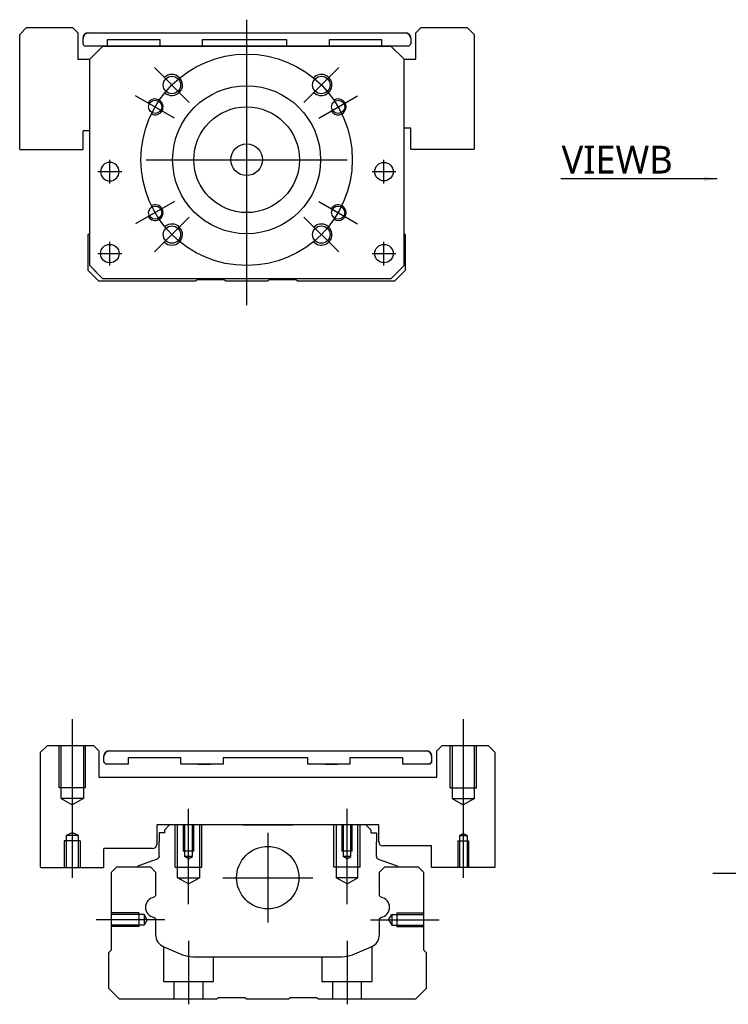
# Model space of a CAD drawing. Header units: millimetres. Extents: x -257 to 3135, y -1556 to 860.
# Tile 6 of 40: x -227 to -92, y -1140 to -953. Entities that reach past the tile are written whole.
import ezdxf
from ezdxf.lldxf.tags import DXFTag

# ---------------------------------------------------------------- set-up
doc = ezdxf.new("R2010")
doc.units = ezdxf.units.MM
doc.layers.get('0').update_dxf_attribs({"linetype": 'CONTINUOUS'})
doc.styles.add('CHN', font='Microsoft JhengHei.ttf')
doc.styles.add('DIM-7', font='SIMPLEX.shx', dxfattribs={"width": 0.7, "bigfont": 'chineset.shx'})
tags = doc.linetypes.add('DASHED', pattern=[25.72, 12.86, -12.86]).pattern_tags.tags
tags[6:7] = [DXFTag(74, 4), DXFTag(75, 0), DXFTag(340, '0'), DXFTag(46, 0.0), DXFTag(50, 0.0), DXFTag(44, 0.0), DXFTag(45, 0.0)]
tags[4:5] = [DXFTag(74, 4), DXFTag(75, 0), DXFTag(340, '0'), DXFTag(46, 0.0), DXFTag(50, 0.0), DXFTag(44, 0.0), DXFTag(45, 0.0)]
doc.dimstyles.new('CNS', dxfattribs={"dimtxt": 3.5, "dimasz": 2.5, "dimexe": 1, "dimexo": 1, "dimgap": 1, "dimtad": 1, "dimdsep": 46, "dimtxsty": 'DIM-7', "dimcen": 0.09, "dimclrd": 4, "dimclre": 4, "dimclrt": 1, "dimadec": 0, "dimazin": 0, "dimtfac": 1, "dimtmove": 0, "dimatfit": 3, "dimfxl": 1, "dimtvp": 0.971429, "dimtolj": 1, "dimarcsym": 0})

msp = doc.modelspace()

# ---------------------------------------------------------------- linework, layer by layer
at = {"ltscale": 0.3}
for p, q in [((-183.66, -953.35), (-183.66, -1007.35)), ((-194.51, -969), (-201.09, -962.42)), ((-172.81, -969), (-166.23, -962.42)), ((-197.3, -971.98), (-204.66, -967.73)), ((-170.02, -971.98), (-162.66, -967.73)), ((-209.55, -984.35), (-209.55, -979.85)), ((-209.55, -984.35), (-209.55, -979.85)), ((-202.66, -979.85), (-164.66, -979.85)), ((-157.67, -984.35), (-157.67, -979.85)), ((-157.67, -984.35), (-157.67, -979.85)), ((-197.3, -987.73), (-204.66, -991.98)), ((-170.02, -987.73), (-162.66, -991.98)), ((-194.51, -990.71), (-201.09, -997.28)), ((-172.81, -990.71), (-166.23, -997.28)), ((-209.55, -999.85), (-209.55, -995.35)), ((-209.55, -999.85), (-209.55, -995.35)), ((-157.67, -999.85), (-157.67, -995.35)), ((-157.67, -999.85), (-157.67, -995.35)), ((-179.66, -1107.15), (-179.66, -1124.15)), ((-188.16, -1115.65), (-171.16, -1115.65))]:
    msp.add_line(p, q, dxfattribs=at)
at = {"linetype": 'Continuous'}
for p, q in [((-225.32, -954.85), (-226.61, -956.15)), ((-225.32, -954.85), (-216.61, -954.85)), ((-215.61, -955.85), (-216.61, -954.85)), ((-150.61, -954.85), (-151.61, -955.85)), ((-150.61, -954.85), (-141.9, -954.85)), ((-140.61, -956.15), (-141.9, -954.85)), ((-226.61, -977.85), (-226.61, -956.15)), ((-215.61, -955.85), (-215.61, -960.85)), ((-214.61, -956.85), (-214.61, -956.85)), ((-214.61, -957.85), (-214.61, -956.85)), ((-213.61, -955.85), (-153.61, -955.85)), ((-213.61, -955.85), (-153.61, -955.85)), ((-210.05, -957.16), (-210.05, -958.35)), ((-200.05, -957.16), (-210.05, -957.16)), ((-200.05, -958.35), (-200.05, -957.16)), ((-192.05, -957.16), (-192.05, -958.35)), ((-176.05, -957.16), (-192.05, -957.16)), ((-176.05, -958.35), (-176.05, -957.16)), ((-168.05, -957.15), (-168.05, -958.35)), ((-158.05, -957.15), (-168.05, -957.15)), ((-158.05, -958.35), (-158.05, -957.15)), ((-152.61, -956.85), (-152.61, -956.85)), ((-152.61, -956.85), (-152.61, -957.85)), ((-151.61, -960.85), (-151.61, -955.85)), ((-140.61, -956.15), (-140.61, -977.85)), ((-210.86, -958.35), (-214.11, -958.35)), ((-213.36, -960.85), (-210.86, -958.35)), ((-210.86, -958.35), (-213.36, -960.85)), ((-210.86, -958.35), (-156.36, -958.35)), ((-156.36, -958.35), (-210.86, -958.35)), ((-156.36, -958.35), (-210.86, -958.35)), ((-153.11, -958.35), (-158.05, -958.35)), ((-156.36, -958.35), (-153.86, -960.85)), ((-153.86, -960.85), (-156.36, -958.35)), ((-215.61, -960.85), (-213.36, -960.85)), ((-213.36, -999.85), (-213.36, -960.85)), ((-153.86, -999.85), (-153.86, -960.85)), ((-153.86, -960.85), (-151.61, -960.85)), ((-152.61, -973.85), (-153.86, -973.85)), ((-152.61, -977.85), (-152.61, -973.85)), ((-214.61, -977.85), (-214.61, -974.35)), ((-213.36, -974.35), (-214.61, -974.35)), ((-226.61, -977.85), (-226.56, -977.9)), ((-226.56, -977.9), (-214.66, -977.9)), ((-214.66, -977.9), (-214.61, -977.85)), ((-152.61, -977.85), (-152.56, -977.9)), ((-140.66, -977.9), (-152.56, -977.9)), ((-140.66, -977.9), (-140.61, -977.85)), ((-213.66, -994.01), (-213.36, -993.71)), ((-213.66, -1000.81), (-213.66, -994.01)), ((-153.86, -993.8), (-153.66, -994.01)), ((-153.66, -994.01), (-153.66, -1000.81)), ((-213.36, -999.85), (-210.86, -1002.35)), ((-156.36, -1002.35), (-153.86, -999.85)), ((-211.66, -1002.81), (-213.66, -1000.81)), ((-210.86, -1002.35), (-212.36, -1000.85)), ((-153.66, -1000.81), (-155.66, -1002.81)), ((-193.31, -1002.81), (-211.66, -1002.81)), ((-210.86, -1002.35), (-210.86, -1002.35)), ((-156.36, -1002.35), (-210.86, -1002.35)), ((-156.36, -1002.35), (-210.86, -1002.35)), ((-192.96, -1002.56), (-193.31, -1002.81)), ((-187.96, -1002.56), (-192.96, -1002.56)), ((-187.61, -1002.81), (-187.96, -1002.56)), ((-179.71, -1002.81), (-187.61, -1002.81)), ((-179.36, -1002.56), (-179.71, -1002.81)), ((-174.36, -1002.56), (-179.36, -1002.56)), ((-174.01, -1002.81), (-174.36, -1002.56)), ((-155.66, -1002.81), (-174.01, -1002.81)), ((-221.37, -1090.65), (-222.66, -1091.94)), ((-221.37, -1090.65), (-212.66, -1090.65)), ((-211.66, -1091.65), (-212.66, -1090.65)), ((-146.66, -1090.65), (-147.66, -1091.65)), ((-146.66, -1090.65), (-137.95, -1090.65)), ((-136.66, -1091.94), (-137.95, -1090.65)), ((-211.66, -1091.65), (-211.66, -1096.65)), ((-210.66, -1093.65), (-210.66, -1092.65)), ((-210.66, -1092.65), (-210.66, -1092.65)), ((-209.66, -1091.65), (-149.66, -1091.65)), ((-209.66, -1091.65), (-149.66, -1091.65)), ((-206.1, -1092.95), (-206.1, -1094.15)), ((-206.1, -1092.95), (-206.1, -1092.95)), ((-196.1, -1092.95), (-206.1, -1092.95)), ((-196.1, -1092.95), (-206.1, -1092.95)), ((-196.1, -1094.15), (-196.1, -1092.95)), ((-196.1, -1092.95), (-196.1, -1092.95)), ((-192.89, -1091.65), (-192.89, -1091.65)), ((-192.89, -1091.65), (-190.44, -1091.65)), ((-192.89, -1091.65), (-190.44, -1091.65)), ((-190.44, -1091.65), (-190.44, -1091.65)), ((-188.1, -1092.95), (-188.1, -1094.15)), ((-188.1, -1092.95), (-188.1, -1092.95)), ((-172.1, -1092.95), (-188.1, -1092.95)), ((-172.1, -1092.95), (-188.1, -1092.95)), ((-172.1, -1094.15), (-172.1, -1092.95)), ((-172.1, -1092.95), (-172.1, -1092.95)), ((-168.89, -1091.65), (-168.89, -1091.65)), ((-168.89, -1091.65), (-166.44, -1091.65)), ((-168.89, -1091.65), (-166.44, -1091.65)), ((-166.44, -1091.65), (-166.44, -1091.65)), ((-164.1, -1092.95), (-164.1, -1094.15)), ((-164.1, -1092.95), (-164.1, -1092.95)), ((-154.1, -1092.95), (-164.1, -1092.95)), ((-154.1, -1092.95), (-164.1, -1092.95)), ((-154.1, -1094.15), (-154.1, -1092.95)), ((-154.1, -1092.95), (-154.1, -1092.95)), ((-148.66, -1092.65), (-148.66, -1093.65)), ((-148.66, -1092.65), (-148.66, -1092.65)), ((-147.66, -1096.65), (-147.66, -1091.65)), ((-136.66, -1091.94), (-136.66, -1113.65)), ((-206.1, -1094.15), (-210.16, -1094.15)), ((-206.1, -1094.15), (-210.16, -1094.15)), ((-188.1, -1094.15), (-196.1, -1094.15)), ((-188.1, -1094.15), (-196.1, -1094.15)), ((-192.89, -1094.15), (-190.44, -1094.15)), ((-190.44, -1094.15), (-190.44, -1094.15)), ((-164.1, -1094.15), (-172.1, -1094.15)), ((-164.1, -1094.15), (-172.1, -1094.15)), ((-168.89, -1094.15), (-166.44, -1094.15)), ((-166.44, -1094.15), (-166.44, -1094.15)), ((-149.16, -1094.15), (-154.1, -1094.15)), ((-149.16, -1094.15), (-154.1, -1094.15)), ((-211.66, -1096.65), (-147.66, -1096.65)), ((-158.66, -1105.65), (-200.66, -1105.65)), ((-200.66, -1105.65), (-200.66, -1109.35)), ((-198.23, -1105.65), (-199.23, -1106.65)), ((-190.36, -1105.65), (-198.23, -1105.65)), ((-184.36, -1105.65), (-174.96, -1105.65)), ((-161.09, -1105.65), (-168.96, -1105.65)), ((-160.09, -1106.65), (-161.09, -1105.65)), ((-158.66, -1108.85), (-158.66, -1105.65)), ((-200.23, -1107.15), (-200.23, -1108.85)), ((-199.23, -1107.15), (-200.23, -1107.15)), ((-199.23, -1106.65), (-199.23, -1107.15)), ((-160.09, -1107.15), (-160.09, -1106.65)), ((-160.09, -1107.15), (-159.09, -1107.15)), ((-159.09, -1107.15), (-159.09, -1108.85)), ((-200.23, -1111.65), (-200.23, -1108.85)), ((-159.09, -1111.65), (-159.09, -1108.85)), ((-148.66, -1109.65), (-157.86, -1109.65)), ((-148.66, -1113.65), (-148.66, -1109.65)), ((-201.46, -1110.15), (-210.66, -1110.15)), ((-210.66, -1113.65), (-210.66, -1110.15)), ((-210.71, -1113.7), (-210.66, -1113.65)), ((-209.21, -1114.6), (-208.21, -1113.6)), ((-208.21, -1113.6), (-201.88, -1113.6)), ((-204.27, -1113.58), (-204.27, -1113.6)), ((-200.56, -1112.12), (-204.14, -1113.42)), ((-201.88, -1113.6), (-200.88, -1114.6)), ((-158.76, -1112.12), (-155.18, -1113.42)), ((-158.53, -1114.6), (-157.53, -1113.6)), ((-157.53, -1113.6), (-151.21, -1113.6)), ((-155.05, -1113.58), (-155.05, -1113.6)), ((-151.21, -1113.6), (-150.21, -1114.6)), ((-148.66, -1113.65), (-148.61, -1113.7)), ((-136.71, -1113.7), (-148.61, -1113.7)), ((-136.71, -1113.7), (-136.66, -1113.65)), ((-209.21, -1129.3), (-209.21, -1114.6)), ((-200.88, -1114.6), (-200.88, -1118.88)), ((-158.53, -1118.88), (-158.53, -1114.6)), ((-150.21, -1114.6), (-150.21, -1129.3)), ((-200.88, -1123.62), (-200.88, -1126.43)), ((-158.53, -1126.43), (-158.53, -1123.62)), ((-209.71, -1129.8), (-209.21, -1129.3)), ((-209.71, -1136.6), (-209.71, -1129.8)), ((-199.34, -1128.74), (-195.78, -1130.22)), ((-163.64, -1130.22), (-160.08, -1128.74)), ((-150.21, -1129.3), (-149.71, -1129.8)), ((-149.71, -1129.8), (-149.71, -1136.6)), ((-193.86, -1130.6), (-165.55, -1130.6)), ((-207.71, -1138.6), (-209.71, -1136.6)), ((-149.71, -1136.6), (-151.71, -1138.6)), ((-189.36, -1138.6), (-207.71, -1138.6)), ((-189.01, -1138.35), (-189.36, -1138.6)), ((-184.01, -1138.35), (-189.01, -1138.35)), ((-183.66, -1138.6), (-184.01, -1138.35)), ((-175.76, -1138.6), (-183.66, -1138.6)), ((-175.41, -1138.35), (-175.76, -1138.6)), ((-170.41, -1138.35), (-175.41, -1138.35)), ((-170.06, -1138.6), (-170.41, -1138.35)), ((-151.71, -1138.6), (-170.06, -1138.6))]:
    msp.add_line(p, q, dxfattribs=at)
at = {"linetype": 'DASHED'}
for p, q in [((-210.05, -957.16), (-210.05, -957.15)), ((-200.05, -957.16), (-200.05, -957.15)), ((-192.05, -957.16), (-192.05, -957.15)), ((-176.05, -957.16), (-176.05, -957.15)), ((-168.05, -957.15), (-168.05, -957.15)), ((-158.05, -957.15), (-158.05, -957.15)), ((-210.86, -958.35), (-210.86, -958.35)), ((-200.05, -958.36), (-200.05, -958.35)), ((-194.39, -958.35), (-196.84, -958.35)), ((-192.05, -958.35), (-192.05, -958.36)), ((-176.05, -958.36), (-176.05, -958.35)), ((-172.84, -958.35), (-170.39, -958.35)), ((-168.05, -958.35), (-168.05, -958.36)), ((-156.36, -958.35), (-156.36, -958.35)), ((-213.36, -960.85), (-213.36, -960.85)), ((-153.86, -960.85), (-153.86, -960.85)), ((-211.3, -982.1), (-211.3, -982.1)), ((-207.8, -982.1), (-207.8, -982.1)), ((-159.42, -982.1), (-159.42, -982.1)), ((-155.92, -982.1), (-155.92, -982.1)), ((-213.36, -985.35), (-213.36, -985.35)), ((-153.86, -985.35), (-153.86, -985.35)), ((-211.3, -997.6), (-211.3, -997.6)), ((-207.8, -997.6), (-207.8, -997.6)), ((-153.86, -999.85), (-154.86, -1000.85)), ((-212.36, -1000.85), (-212.36, -1000.85)), ((-154.86, -1000.85), (-154.86, -1000.85)), ((-156.36, -1002.35), (-156.36, -1002.35))]:
    msp.add_line(p, q, dxfattribs=at)
for p, q in [((-211.8, -982.1), (-207.3, -982.1)), ((-211.8, -982.1), (-207.3, -982.1)), ((-159.92, -982.1), (-155.42, -982.1)), ((-159.92, -982.1), (-155.42, -982.1)), ((-211.8, -997.6), (-207.3, -997.6)), ((-211.8, -997.6), (-207.3, -997.6)), ((-159.92, -997.6), (-155.42, -997.6)), ((-159.92, -997.6), (-155.42, -997.6)), ((-222.66, -1113.65), (-222.66, -1091.94)), ((-222.66, -1113.65), (-222.61, -1113.7)), ((-222.61, -1113.7), (-210.71, -1113.7)), ((-95.42, -1114.81), (72.88, -1114.81))]:
    msp.add_line(p, q)
at = {"ltscale": 0.1}
for p, q in [((-216.66, -1085.65), (-216.66, -1115.7)), ((-142.66, -1085.65), (-142.66, -1115.7)), ((-194.66, -1120.65), (-194.66, -1102.65)), ((-164.66, -1120.65), (-164.66, -1102.65)), ((-199.11, -1123.6), (-212.11, -1123.6)), ((-160.21, -1123.6), (-147.21, -1123.6)), ((-194.66, -1127.6), (-194.66, -1139.6)), ((-164.66, -1127.6), (-164.66, -1139.6))]:
    msp.add_line(p, q, dxfattribs=at)
at = {"linetype": 'DASHED', "ltscale": 0.3}
for p, q in [((-219.16, -1098.65), (-219.16, -1090.65)), ((-218.76, -1100.65), (-218.76, -1090.65)), ((-214.56, -1090.65), (-214.56, -1100.65)), ((-214.16, -1098.65), (-214.16, -1090.65)), ((-145.16, -1098.65), (-145.16, -1090.65)), ((-144.76, -1090.65), (-144.76, -1100.65)), ((-140.56, -1100.65), (-140.56, -1090.65)), ((-140.16, -1098.65), (-140.16, -1090.65)), ((-214.16, -1098.65), (-219.16, -1098.65)), ((-145.16, -1098.65), (-140.16, -1098.65)), ((-214.56, -1100.65), (-218.76, -1100.65)), ((-218.76, -1100.65), (-216.66, -1101.86)), ((-214.56, -1100.65), (-216.66, -1101.86)), ((-144.76, -1100.65), (-140.56, -1100.65)), ((-144.76, -1100.65), (-142.66, -1101.86)), ((-140.56, -1100.65), (-142.66, -1101.86))]:
    msp.add_line(p, q, dxfattribs=at)
at = {"linetype": 'DASHED', "ltscale": 0.1}
for p, q in [((-197.16, -1113.65), (-197.16, -1105.65)), ((-196.73, -1115.65), (-196.73, -1105.65)), ((-195.66, -1105.65), (-195.66, -1110.65)), ((-195.4, -1105.65), (-195.4, -1111.65)), ((-193.92, -1111.65), (-193.92, -1105.65)), ((-193.66, -1110.65), (-193.66, -1105.65)), ((-192.59, -1105.65), (-192.59, -1115.65)), ((-192.16, -1113.65), (-192.16, -1105.65)), ((-167.16, -1113.65), (-167.16, -1105.65)), ((-166.73, -1105.65), (-166.73, -1115.65)), ((-165.66, -1105.65), (-165.66, -1110.65)), ((-165.4, -1105.65), (-165.4, -1111.65)), ((-163.92, -1111.65), (-163.92, -1105.65)), ((-163.66, -1110.65), (-163.66, -1105.65)), ((-162.59, -1115.65), (-162.59, -1105.65)), ((-162.16, -1113.65), (-162.16, -1105.65)), ((-217.83, -1107.7), (-216.66, -1107.13)), ((-217.83, -1107.7), (-217.83, -1113.7)), ((-215.48, -1107.7), (-217.83, -1107.7)), ((-215.48, -1107.7), (-216.66, -1107.13)), ((-215.48, -1113.7), (-215.48, -1107.7)), ((-143.4, -1107.7), (-142.66, -1107.27)), ((-143.4, -1107.7), (-141.92, -1107.7)), ((-143.4, -1107.7), (-143.4, -1113.7)), ((-141.92, -1107.7), (-142.66, -1107.27)), ((-141.92, -1107.7), (-141.92, -1113.7)), ((-215.16, -1108.7), (-218.16, -1108.7)), ((-218.16, -1108.7), (-218.16, -1113.7)), ((-215.16, -1108.7), (-215.16, -1113.7)), ((-143.66, -1108.7), (-141.66, -1108.7)), ((-143.66, -1108.7), (-143.66, -1113.7)), ((-141.66, -1108.7), (-141.66, -1113.7)), ((-193.66, -1110.65), (-195.66, -1110.65)), ((-193.92, -1111.65), (-195.4, -1111.65)), ((-194.66, -1112.08), (-195.4, -1111.65)), ((-194.66, -1112.08), (-193.92, -1111.65)), ((-163.66, -1110.65), (-165.66, -1110.65)), ((-163.92, -1111.65), (-165.4, -1111.65)), ((-164.66, -1112.08), (-165.4, -1111.65)), ((-164.66, -1112.08), (-163.92, -1111.65)), ((-197.16, -1113.65), (-192.16, -1113.65)), ((-162.16, -1113.65), (-167.16, -1113.65)), ((-196.73, -1115.65), (-192.59, -1115.65)), ((-194.66, -1116.84), (-196.73, -1115.65)), ((-194.66, -1116.84), (-192.59, -1115.65)), ((-162.59, -1115.65), (-166.73, -1115.65)), ((-164.66, -1116.84), (-166.73, -1115.65)), ((-164.66, -1116.84), (-162.59, -1115.65)), ((-204.08, -1122.3), (-209.08, -1122.3)), ((-203.08, -1122.6), (-209.08, -1122.6)), ((-204.08, -1122.3), (-204.08, -1124.9)), ((-203.08, -1122.6), (-203.08, -1124.61)), ((-202.49, -1123.6), (-203.08, -1122.6)), ((-156.79, -1123.6), (-156.21, -1122.6)), ((-156.21, -1122.6), (-156.21, -1124.61)), ((-156.21, -1122.6), (-150.21, -1122.6)), ((-155.21, -1122.3), (-155.21, -1124.9)), ((-155.21, -1122.3), (-150.21, -1122.3)), ((-203.08, -1124.61), (-209.08, -1124.61)), ((-204.08, -1124.9), (-209.08, -1124.9)), ((-204.08, -1124.68), (-204.08, -1124.73)), ((-202.49, -1123.6), (-203.08, -1124.61)), ((-156.79, -1123.6), (-156.21, -1124.61)), ((-156.21, -1124.61), (-150.21, -1124.61)), ((-155.21, -1124.68), (-155.21, -1124.73)), ((-155.21, -1124.9), (-150.21, -1124.9)), ((-159.91, -1135.3), (-159.91, -1128.67)), ((-199.41, -1128.73), (-199.41, -1135.3)), ((-189.91, -1135.3), (-189.91, -1130.6)), ((-169.41, -1130.6), (-169.41, -1135.3)), ((-199.41, -1135.3), (-189.91, -1135.3)), ((-197.41, -1135.3), (-197.41, -1138.6)), ((-191.91, -1138.6), (-191.91, -1135.3)), ((-169.41, -1135.3), (-159.91, -1135.3)), ((-167.41, -1135.3), (-167.41, -1138.6)), ((-161.91, -1138.6), (-161.91, -1135.3))]:
    msp.add_line(p, q, dxfattribs=at)
at = {"ltscale": 0.3}
msp.add_circle((-183.66, -979.85), 20, dxfattribs=at)
at = {"linetype": 'Continuous'}
for centre, radius in [((-197.8, -965.71), 1.65), ((-169.52, -965.71), 1.65), ((-183.66, -979.85), 14), ((-200.98, -969.85), 1.25), ((-183.66, -979.85), 10), ((-166.34, -969.85), 1.25), ((-183.66, -979.85), 3), ((-157.67, -982.1), 1.75), ((-200.98, -989.85), 1.25), ((-166.34, -989.85), 1.25), ((-197.8, -994), 1.65), ((-169.52, -994), 1.65), ((-209.55, -997.6), 1.75), ((-157.67, -997.6), 1.75), ((-179.66, -1115.65), 5.9)]:
    msp.add_circle(centre, radius, dxfattribs=at)
at = {"linetype": 'Continuous', "extrusion": (0, 0, -1)}
msp.add_circle((209.55, -982.1), 1.75, dxfattribs=at)
at = {"linetype": 'Continuous'}
for centre, radius, start, end in [((-213.61, -956.85), 1, 90, 180), ((-153.61, -956.85), 1, 0, 90), ((-214.11, -957.85), 0.5, 180, 269.97), ((-153.11, -957.85), 0.5, 270, 0), ((-209.66, -1092.65), 1, 90, 180), ((-149.66, -1092.65), 1, 0, 90), ((-210.16, -1093.65), 0.5, 180, 269.97), ((-149.16, -1093.65), 0.5, 270, 0), ((-201.46, -1109.35), 0.8, 270, 0), ((-157.86, -1108.85), 0.8, 180, 270), ((-158.59, -1111.65), 0.5, 180, 250.1017), ((-204.07, -1113.6), 0.2, 109.8983, 172.0917), ((-200.89, -1121.25), 1.93, 99.5288, 260.4712), ((-158.53, -1121.25), 1.93, 279.5288, 80.4712), ((-198.38, -1126.43), 2.5, 180, 247.4572), ((-161.03, -1126.43), 2.5, 292.5428, 0), ((-193.86, -1125.6), 5, 247.4572, 270), ((-165.55, -1125.6), 5, 270, 292.5428)]:
    msp.add_arc(centre, radius, start, end, dxfattribs=at)
at = {"linetype": 'Continuous', "extrusion": (0, 0, -1)}
for centre, radius, start, end in [((213.61, -956.85), 1, 0, 90), ((153.61, -956.85), 1, 90, 180), ((209.66, -1092.65), 1, 0, 90), ((149.66, -1092.65), 1, 90, 180), ((210.16, -1093.65), 0.5, 270.03, 0), ((149.16, -1093.65), 0.5, 180, 270), ((200.73, -1111.65), 0.5, 180, 250.1017), ((155.25, -1113.6), 0.2, 109.8983, 172.0917), ((201.38, -1118.88), 0.5, 180, 249.8105), ((158.03, -1118.88), 0.5, 290.1895, 0), ((201.38, -1123.62), 0.5, 110.1895, 180), ((158.03, -1123.62), 0.5, 0, 69.8105)]:
    msp.add_arc(centre, radius, start, end, dxfattribs=at)
for centre, radius, start, end in [((-197.8, -965.71), 2, 227.8658, 135), ((-169.52, -965.71), 2, 225, 137.8658), ((-200.98, -969.85), 1.5, 242.1491, 150), ((-166.34, -969.85), 1.5, 210, 122.1491), ((-200.98, -989.85), 1.5, 210, 117.8509), ((-166.34, -989.85), 1.5, 237.8509, 150), ((-197.8, -994), 2, 225, 132.134), ((-169.52, -994), 2, 222.1342, 135)]:
    msp.add_arc(centre, radius, start, end)

# ---------------------------------------------------------------- texts
at = {"insert": (-103.02, -982.45), "char_height": 5.25, "attachment_point": 9, "style": 'CHN'}
msp.add_mtext('VIEWB', dxfattribs=at)

# ---------------------------------------------------------------- leaders
at = {"annotation_type": 0, "has_hookline": 1, "hookline_direction": 1, "text_width": 21.17}
msp.add_leader([(-94.58, -983.45), (-102.02, -983.45)], dimstyle='CNS', override={"dimgap": 1, "dimtad": 1}, dxfattribs=at)

doc.saveas('drawing.dxf')
